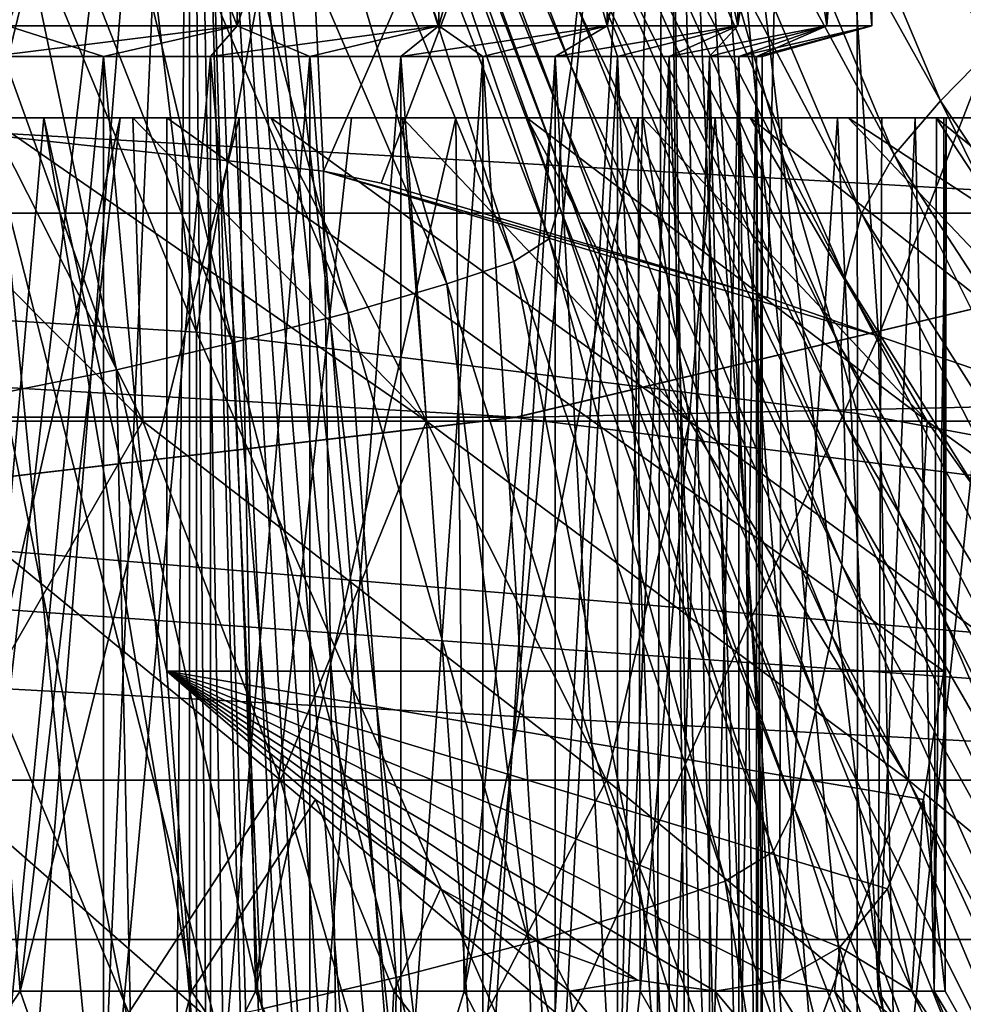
# Model space of a CAD drawing. Header units: metres. Extents: x -81 to 81, y -160 to 24.
# Tile 187 of 256: x 1.79 to 3.84, y -17.52 to -15.39. Entities that reach past the tile are written whole.
import ezdxf

# ---------------------------------------------------------------- set-up
doc = ezdxf.new("R2010")
doc.units = ezdxf.units.M
doc.layers.add('solid_501850_SW0001', color=7, linetype='CONTINUOUS')

msp = doc.modelspace()

# ---------------------------------------------------------------- linework, layer by layer
at = {"layer": 'solid_501850_SW0001'}
for points in [[(0.904449, -12.995333, 123.694336), (0.725851, -15.975386, 127.127419), (2.172941, -16.064348, 127.056)], [(1.808343, -13.050133, 123.65152), (0.904449, -12.995333, 123.694336), (2.172941, -16.064348, 127.056)], [(2.325571, -13.177207, 117.806557), (1.225889, -15.635659, 121.037918), (1.165646, -13.059485, 117.889664)], [(2.708742, -13.141209, 123.580353), (1.808343, -13.050133, 123.65152), (2.172941, -16.064348, 127.056)], [(2.708742, -13.141209, 123.580353), (2.172941, -16.064348, 127.056), (3.60619, -16.241261, 126.914009)], [(3.602713, -13.268245, 123.481094), (2.708742, -13.141209, 123.580353), (3.60619, -16.241261, 126.914009)], [(2.325571, -13.177207, 117.806557), (1.722282, -15.636509, 120.957367), (1.225889, -15.635659, 121.037918)], [(2.325571, -13.177207, 117.806557), (2.448519, -15.715469, 120.882202), (1.722282, -15.636509, 120.957367)], [(3.471104, -13.371787, 117.669197), (2.448519, -15.715469, 120.882202), (2.325571, -13.177207, 117.806557)], [(3.602713, -13.268245, 123.481094), (3.60619, -16.241261, 126.914009), (5.016371, -16.505062, 126.702324)], [(4.487343, -13.430825, 123.354065), (3.602713, -13.268245, 123.481094), (5.016371, -16.505062, 126.702324)], [(3.471104, -13.371787, 117.669197), (2.573789, -15.741676, 120.878159), (2.448519, -15.715469, 120.882202)], [(3.471104, -13.371787, 117.669197), (3.411393, -15.989174, 120.890114), (2.573789, -15.741676, 120.878159)], [(3.471104, -13.371787, 117.669197), (3.65214, -16.073242, 120.893456), (3.411393, -15.989174, 120.890114)], [(4.593576, -13.641895, 117.478523), (3.65214, -16.073242, 120.893456), (3.471104, -13.371787, 117.669197)], [(1.089526, -13.5, 31.925461), (2.158026, -13.5, 31.703436), (1.182353, -21.858454, 31.912146)], [(1.089526, -13.5, 16.074539), (2.086992, -21.941055, 16.277018), (2.157082, -21.931158, 16.296299)], [(2.158026, -13.5, 16.296564), (1.089526, -13.5, 16.074539), (2.157082, -21.931158, 16.296299)], [(1.089526, -13.5, 16.074539), (2.020542, -21.950687, 16.259367), (2.086992, -21.941055, 16.277018)], [(1.089526, -13.5, 16.074539), (1.95754, -21.96006, 16.243195), (2.020542, -21.950687, 16.259367)], [(1.089526, -13.5, 16.074539), (1.897929, -21.969172, 16.228394), (1.95754, -21.96006, 16.243195)], [(1.089526, -13.5, 16.074539), (1.841529, -21.978016, 16.214836), (1.897929, -21.969172, 16.228394)], [(1.089526, -13.5, 16.074539), (1.788292, -21.986591, 16.202435), (1.841529, -21.978016, 16.214836)], [(2.158026, -13.5, 31.703436), (1.488261, -21.825657, 31.860348), (1.182353, -21.858454, 31.912146)], [(2.158026, -13.5, 31.703436), (1.796214, -21.79487, 31.795744), (1.488261, -21.825657, 31.860348)], [(2.158026, -13.5, 31.703436), (2.103223, -21.766047, 31.718578), (1.796214, -21.79487, 31.795744)], [(2.158026, -13.5, 31.703436), (2.406727, -21.739166, 31.629395), (2.103223, -21.766047, 31.718578)], [(2.158026, -13.5, 16.296564), (2.157082, -21.931158, 16.296299), (2.230644, -21.921043, 16.317278)], [(2.158026, -13.5, 31.703436), (3.187532, -13.5, 31.337549), (2.406727, -21.739166, 31.629395)], [(2.158026, -13.5, 16.296564), (3.043595, -21.822765, 16.601585), (3.157175, -21.810524, 16.649338)], [(3.187532, -13.5, 16.662451), (2.158026, -13.5, 16.296564), (3.157175, -21.810524, 16.649338)], [(2.158026, -13.5, 16.296564), (2.935789, -21.834663, 16.558149), (3.043595, -21.822765, 16.601585)], [(2.158026, -13.5, 16.296564), (2.833423, -21.846235, 16.518576), (2.935789, -21.834663, 16.558149)], [(2.158026, -13.5, 16.296564), (2.735905, -21.857517, 16.482367), (2.833423, -21.846235, 16.518576)], [(2.158026, -13.5, 16.296564), (2.643074, -21.868523, 16.449228), (2.735905, -21.857517, 16.482367)], [(2.158026, -13.5, 16.296564), (2.554208, -21.879305, 16.418705), (2.643074, -21.868523, 16.449228)], [(2.158026, -13.5, 16.296564), (2.469033, -21.889898, 16.390541), (2.554208, -21.879305, 16.418705)], [(2.158026, -13.5, 16.296564), (2.387017, -21.900351, 16.364416), (2.469033, -21.889898, 16.390541)], [(2.158026, -13.5, 16.296564), (2.307632, -21.910723, 16.34005), (2.387017, -21.900351, 16.364416)], [(2.158026, -13.5, 16.296564), (2.230644, -21.921043, 16.317278), (2.307632, -21.910723, 16.34005)], [(3.187532, -13.5, 31.337549), (2.706667, -21.713877, 31.52821), (2.406727, -21.739166, 31.629395)], [(3.187532, -13.5, 31.337549), (3.002569, -21.690102, 31.415159), (2.706667, -21.713877, 31.52821)], [(3.187532, -13.5, 31.337549), (3.294059, -21.667637, 31.290348), (3.002569, -21.690102, 31.415159)], [(3.187532, -13.5, 16.662451), (3.157175, -21.810524, 16.649338), (3.276718, -21.797932, 16.701841)], [(3.187532, -13.5, 31.337549), (4.156569, -13.5, 30.835419), (3.294059, -21.667637, 31.290348)], [(3.187532, -13.5, 16.662451), (3.985199, -21.728559, 17.063272), (4.153744, -21.71316, 17.162865)], [(4.156569, -13.5, 17.164581), (3.187532, -13.5, 16.662451), (4.153744, -21.71316, 17.162865)], [(3.187532, -13.5, 16.662451), (3.826616, -21.743418, 16.974546), (3.985199, -21.728559, 17.063272)], [(3.187532, -13.5, 16.662451), (3.677026, -21.757748, 16.895109), (3.826616, -21.743418, 16.974546)], [(3.187532, -13.5, 16.662451), (3.535973, -21.771587, 16.823866), (3.677026, -21.757748, 16.895109)], [(3.187532, -13.5, 16.662451), (3.402926, -21.784958, 16.759829), (3.535973, -21.771587, 16.823866)], [(3.187532, -13.5, 16.662451), (3.276718, -21.797932, 16.701841), (3.402926, -21.784958, 16.759829)], [(4.156569, -13.5, 30.835419), (3.580528, -21.646418, 31.154007), (3.294059, -21.667637, 31.290348)], [(4.156569, -13.5, 30.835419), (3.861428, -21.626375, 31.006382), (3.580528, -21.646418, 31.154007)], [(4.593576, -13.641895, 117.478523), (4.238448, -16.274258, 120.867439), (3.65214, -16.073242, 120.893456)], [(1.763453, -15.4, 20.838924), (1.763453, -14.103824, 20.838924), (2.261173, -14.103824, 21.164106)], [(2.261173, -15.4, 21.164106), (1.763453, -15.4, 20.838924), (2.261173, -14.103824, 21.164106)], [(2.261173, -15.4, 26.845907), (2.261173, -14.103824, 26.845907), (1.763453, -14.103824, 27.171089)], [(1.763453, -15.4, 27.171089), (2.261173, -15.4, 26.845907), (1.763453, -14.103824, 27.171089)], [(2.261173, -15.4, 21.164106), (2.261173, -14.103824, 21.164106), (2.698584, -14.103824, 21.566769)], [(2.698584, -15.4, 21.566769), (2.261173, -15.4, 21.164106), (2.698584, -14.103824, 21.566769)], [(2.698584, -15.4, 26.443243), (2.698584, -14.103824, 26.443243), (2.261173, -14.103824, 26.845907)], [(2.261173, -15.4, 26.845907), (2.698584, -15.4, 26.443243), (2.261173, -14.103824, 26.845907)], [(2.698584, -15.4, 21.566769), (2.698584, -14.103824, 21.566769), (3.063769, -14.103824, 22.035948)], [(3.063769, -15.4, 22.035948), (2.698584, -15.4, 21.566769), (3.063769, -14.103824, 22.035948)], [(3.063769, -15.4, 25.974066), (3.063769, -14.103824, 25.974066), (2.698584, -14.103824, 26.443243)], [(2.698584, -15.4, 26.443243), (3.063769, -15.4, 25.974066), (2.698584, -14.103824, 26.443243)], [(3.063769, -15.4, 22.035948), (3.063769, -14.103824, 22.035948), (3.346764, -14.103824, 22.558857)], [(3.346764, -15.4, 22.558857), (3.063769, -15.4, 22.035948), (3.346764, -14.103824, 22.558857)], [(3.346764, -15.4, 25.451157), (3.346764, -14.103824, 25.451157), (3.063769, -14.103824, 25.974066)], [(3.063769, -15.4, 25.974066), (3.346764, -15.4, 25.451157), (3.063769, -14.103824, 25.974066)], [(3.346764, -15.4, 22.558857), (3.346764, -14.103824, 22.558857), (3.539839, -14.103824, 23.12125)], [(3.539839, -15.4, 23.12125), (3.346764, -15.4, 22.558857), (3.539839, -14.103824, 23.12125)], [(3.539839, -15.4, 24.888763), (3.539839, -14.103824, 24.888763), (3.346764, -14.103824, 25.451157)], [(3.346764, -15.4, 25.451157), (3.539839, -15.4, 24.888763), (3.346764, -14.103824, 25.451157)], [(3.539839, -15.4, 23.12125), (3.539839, -14.103824, 23.12125), (3.637705, -14.103824, 23.707726)], [(3.637705, -15.4, 23.707726), (3.539839, -15.4, 23.12125), (3.637705, -14.103824, 23.707726)], [(3.637705, -15.4, 24.302288), (3.637705, -14.103824, 24.302288), (3.539839, -14.103824, 24.888763)], [(3.539839, -15.4, 24.888763), (3.637705, -15.4, 24.302288), (3.539839, -14.103824, 24.888763)], [(3.637705, -15.4, 23.707726), (3.637705, -14.103824, 23.707726), (3.637705, -14.103824, 24.302288)], [(3.637705, -15.4, 24.302288), (3.637705, -15.4, 23.707726), (3.637705, -14.103824, 24.302288)], [(2.985505, -15.487718, 82.717819), (2.458049, -14.118003, 82.022827), (2.444782, -14.214765, 82.059624)], [(2.985505, -15.487718, 82.717819), (2.999007, -15.359881, 82.653725), (2.458049, -14.118003, 82.022827)], [(2.968271, -15.606552, 82.777863), (2.444782, -14.214765, 82.059624), (2.440961, -14.295092, 82.090874)], [(2.968271, -15.606552, 82.777863), (2.985505, -15.487718, 82.717819), (2.444782, -14.214765, 82.059624)], [(2.959253, -15.705575, 82.829971), (2.440961, -14.295092, 82.090874), (2.449764, -14.36241, 82.118896)], [(2.959253, -15.705575, 82.829971), (2.968271, -15.606552, 82.777863), (2.440961, -14.295092, 82.090874)], [(3.89753, -15.449759, 82.850754), (3.40644, -14.315774, 82.213341), (3.302044, -14.410874, 82.241379)], [(3.89753, -15.449759, 82.850754), (4.00633, -15.336082, 82.808685), (3.40644, -14.315774, 82.213341)], [(2.959479, -15.790923, 82.87674), (2.449764, -14.36241, 82.118896), (2.444668, -14.419051, 82.142189)], [(2.959479, -15.790923, 82.87674), (2.959253, -15.705575, 82.829971), (2.449764, -14.36241, 82.118896)], [(3.786839, -15.56313, 82.893349), (3.302044, -14.410874, 82.241379), (3.197296, -14.505549, 82.269875)], [(3.786839, -15.56313, 82.893349), (3.89753, -15.449759, 82.850754), (3.302044, -14.410874, 82.241379)], [(2.937822, -15.862564, 82.912827), (2.444668, -14.419051, 82.142189), (2.39414, -14.457147, 82.152061)], [(2.937822, -15.862564, 82.912827), (2.959479, -15.790923, 82.87674), (2.444668, -14.419051, 82.142189)], [(2.860962, -15.911462, 82.927238), (2.39414, -14.457147, 82.152061), (2.283683, -14.494936, 82.152573)], [(2.860962, -15.911462, 82.927238), (2.937822, -15.862564, 82.912827), (2.39414, -14.457147, 82.152061)], [(2.7161, -15.960044, 82.928055), (2.283683, -14.494936, 82.152573), (2.108697, -14.546289, 82.151649)], [(2.7161, -15.960044, 82.928055), (2.860962, -15.911462, 82.927238), (2.283683, -14.494936, 82.152573)], [(3.685995, -15.679708, 82.940948), (3.197296, -14.505549, 82.269875), (3.10443, -14.603895, 82.302399)], [(3.685995, -15.679708, 82.940948), (3.786839, -15.56313, 82.893349), (3.197296, -14.505549, 82.269875)], [(2.501815, -16.022606, 82.927025), (2.108697, -14.546289, 82.151649), (1.897586, -14.601542, 82.152359)], [(2.501815, -16.022606, 82.927025), (2.7161, -15.960044, 82.928055), (2.108697, -14.546289, 82.151649)], [(2.250876, -16.087702, 82.928009), (1.897586, -14.601542, 82.152359), (1.684722, -14.651423, 82.153191)], [(2.250876, -16.087702, 82.928009), (2.501815, -16.022606, 82.927025), (1.897586, -14.601542, 82.152359)], [(3.615138, -15.807182, 83.001381), (3.10443, -14.603895, 82.302399), (3.040017, -14.71275, 82.343979)], [(3.615138, -15.807182, 83.001381), (3.685995, -15.679708, 82.940948), (3.10443, -14.603895, 82.302399)], [(1.999521, -16.146139, 82.928947), (1.684722, -14.651423, 82.153191), (1.476372, -14.694199, 82.152809)], [(1.999521, -16.146139, 82.928947), (2.250876, -16.087702, 82.928009), (1.684722, -14.651423, 82.153191)], [(1.752792, -16.196495, 82.928421), (1.999521, -16.146139, 82.928947), (1.476372, -14.694199, 82.152809)], [(3.578929, -15.947553, 83.076942), (3.040017, -14.71275, 82.343979), (3.005983, -14.832823, 82.395416)], [(3.578929, -15.947553, 83.076942), (3.615138, -15.807182, 83.001381), (3.040017, -14.71275, 82.343979)], [(3.570423, -16.09857, 83.166054), (3.005983, -14.832823, 82.395416), (2.996674, -14.96209, 82.45562)], [(3.570423, -16.09857, 83.166054), (3.578929, -15.947553, 83.076942), (3.005983, -14.832823, 82.395416)], [(3.577403, -16.256771, 83.264877), (2.996674, -14.96209, 82.45562), (3.001225, -15.096822, 82.521774)], [(3.577403, -16.256771, 83.264877), (3.570423, -16.09857, 83.166054), (2.996674, -14.96209, 82.45562)], [(3.581599, -16.414948, 83.365807), (3.001225, -15.096822, 82.521774), (3.004455, -15.230271, 82.588654)], [(3.581599, -16.414948, 83.365807), (3.577403, -16.256771, 83.264877), (3.001225, -15.096822, 82.521774)], [(-6.535009, -15.150689), (6.535009, -15.150689), (4.732429, -15.806774)], [(-6.535009, -15.150689), (4.732429, -15.806774), (-4.732429, -15.806774)], [(3.57251, -16.569298, 83.464073), (3.004455, -15.230271, 82.588654), (2.999007, -15.359881, 82.653725)], [(3.57251, -16.569298, 83.464073), (3.581599, -16.414948, 83.365807), (3.004455, -15.230271, 82.588654)], [(3.550803, -16.72229, 83.560295), (2.999007, -15.359881, 82.653725), (2.985505, -15.487718, 82.717819)], [(3.550803, -16.72229, 83.560295), (3.57251, -16.569298, 83.464073), (2.999007, -15.359881, 82.653725)], [(1.72503, -15.466988, 21.103838), (1.763453, -15.4, 20.838924), (2.261173, -15.4, 21.164106)], [(1.971482, -15.466988, 21.260847), (1.72503, -15.466988, 21.103838), (2.261173, -15.4, 21.164106)], [(1.72503, -15.466988, 26.906174), (1.971482, -15.466988, 26.749165), (1.763453, -15.4, 27.171089)], [(1.971482, -15.466988, 26.749165), (2.261173, -15.4, 26.845907), (1.763453, -15.4, 27.171089)], [(2.203346, -15.466988, 21.438765), (1.971482, -15.466988, 21.260847), (2.261173, -15.4, 21.164106)], [(1.971482, -15.466988, 26.749165), (2.203346, -15.466988, 26.571249), (2.261173, -15.4, 26.845907)], [(2.203346, -15.466988, 21.438765), (2.261173, -15.4, 21.164106), (2.698584, -15.4, 21.566769)], [(2.418808, -15.466988, 21.636198), (2.203346, -15.466988, 21.438765), (2.698584, -15.4, 21.566769)], [(2.203346, -15.466988, 26.571249), (2.418808, -15.466988, 26.373814), (2.261173, -15.4, 26.845907)], [(2.418808, -15.466988, 26.373814), (2.698584, -15.4, 26.443243), (2.261173, -15.4, 26.845907)], [(2.616242, -15.466988, 21.85166), (2.418808, -15.466988, 21.636198), (2.698584, -15.4, 21.566769)], [(2.418808, -15.466988, 26.373814), (2.616242, -15.466988, 26.158354), (2.698584, -15.4, 26.443243)], [(2.616242, -15.466988, 21.85166), (2.698584, -15.4, 21.566769), (3.063769, -15.4, 22.035948)], [(2.794159, -15.466988, 22.083525), (2.616242, -15.466988, 21.85166), (3.063769, -15.4, 22.035948)], [(2.616242, -15.466988, 26.158354), (2.794159, -15.466988, 25.926489), (2.698584, -15.4, 26.443243)], [(2.794159, -15.466988, 25.926489), (3.063769, -15.4, 25.974066), (2.698584, -15.4, 26.443243)], [(2.951168, -15.466988, 22.329977), (2.794159, -15.466988, 22.083525), (3.063769, -15.4, 22.035948)], [(2.794159, -15.466988, 25.926489), (2.951168, -15.466988, 25.680037), (3.063769, -15.4, 25.974066)], [(2.951168, -15.466988, 22.329977), (3.063769, -15.4, 22.035948), (3.346764, -15.4, 22.558857)], [(3.08616, -15.466988, 22.589298), (2.951168, -15.466988, 22.329977), (3.346764, -15.4, 22.558857)], [(2.951168, -15.466988, 25.680037), (3.08616, -15.466988, 25.420715), (3.063769, -15.4, 25.974066)], [(3.08616, -15.466988, 25.420715), (3.346764, -15.4, 25.451157), (3.063769, -15.4, 25.974066)], [(3.197948, -15.466988, 22.859177), (3.08616, -15.466988, 22.589298), (3.346764, -15.4, 22.558857)], [(3.08616, -15.466988, 25.420715), (3.197948, -15.466988, 25.150837), (3.346764, -15.4, 25.451157)], [(3.197948, -15.466988, 22.859177), (3.346764, -15.4, 22.558857), (3.539839, -15.4, 23.12125)], [(3.285873, -15.466988, 23.138044), (3.197948, -15.466988, 22.859177), (3.539839, -15.4, 23.12125)], [(3.197948, -15.466988, 25.150837), (3.285873, -15.466988, 24.871969), (3.346764, -15.4, 25.451157)], [(3.349091, -15.466988, 23.423199), (3.285873, -15.466988, 23.138044), (3.539839, -15.4, 23.12125)], [(3.285873, -15.466988, 24.871969), (3.539839, -15.4, 24.888763), (3.346764, -15.4, 25.451157)], [(3.285873, -15.466988, 24.871969), (3.349091, -15.466988, 24.586813), (3.539839, -15.4, 24.888763)], [(3.349091, -15.466988, 23.423199), (3.539839, -15.4, 23.12125), (3.637705, -15.4, 23.707726)], [(3.387255, -15.466988, 23.713072), (3.349091, -15.466988, 23.423199), (3.637705, -15.4, 23.707726)], [(3.349091, -15.466988, 24.586813), (3.387255, -15.466988, 24.296942), (3.539839, -15.4, 24.888763)], [(3.4, -15.466988, 24.005007), (3.387255, -15.466988, 23.713072), (3.637705, -15.4, 23.707726)], [(3.387255, -15.466988, 24.296942), (3.637705, -15.4, 24.302288), (3.539839, -15.4, 24.888763)], [(3.387255, -15.466988, 24.296942), (3.4, -15.466988, 24.005007), (3.637705, -15.4, 24.302288)], [(3.4, -15.466988, 24.005007), (3.637705, -15.4, 23.707726), (3.637705, -15.4, 24.302288)], [(4.427311, -16.52002, 83.628487), (3.89753, -15.449759, 82.850754), (3.786839, -15.56313, 82.893349)], [(1.725001, -18, 21.103823), (1.72503, -15.466988, 21.103838), (1.971482, -15.466988, 21.260847)], [(1.971481, -18, 21.260847), (1.725001, -18, 21.103823), (1.971482, -15.466988, 21.260847)], [(1.725001, -18, 26.906191), (1.971482, -18, 26.749166), (1.72503, -15.466988, 26.906174)], [(1.971482, -18, 26.749166), (1.971482, -15.466988, 26.749165), (1.72503, -15.466988, 26.906174)], [(1.971481, -18, 21.260847), (1.971482, -15.466988, 21.260847), (2.203346, -15.466988, 21.438765)], [(2.203339, -18, 21.438759), (1.971481, -18, 21.260847), (2.203346, -15.466988, 21.438765)], [(2.203339, -18, 26.571255), (2.203346, -15.466988, 26.571249), (1.971482, -15.466988, 26.749165)], [(1.971482, -18, 26.749166), (2.203339, -18, 26.571255), (1.971482, -15.466988, 26.749165)], [(2.203339, -18, 21.438759), (2.203346, -15.466988, 21.438765), (2.418808, -15.466988, 21.636198)], [(2.418808, -18, 21.6362), (2.203339, -18, 21.438759), (2.418808, -15.466988, 21.636198)], [(2.203339, -18, 26.571255), (2.418808, -18, 26.373814), (2.203346, -15.466988, 26.571249)], [(2.418808, -18, 26.373814), (2.418808, -15.466988, 26.373814), (2.203346, -15.466988, 26.571249)], [(2.418808, -18, 21.6362), (2.418808, -15.466988, 21.636198), (2.616242, -15.466988, 21.85166)], [(2.616249, -18, 21.851669), (2.418808, -18, 21.6362), (2.616242, -15.466988, 21.85166)], [(2.616249, -18, 26.158344), (2.616242, -15.466988, 26.158354), (2.418808, -15.466988, 26.373814)], [(2.418808, -18, 26.373814), (2.616249, -18, 26.158344), (2.418808, -15.466988, 26.373814)], [(2.616249, -18, 21.851669), (2.616242, -15.466988, 21.85166), (2.794159, -15.466988, 22.083525)], [(2.79416, -18, 25.926487), (2.794159, -15.466988, 25.926489), (2.616242, -15.466988, 26.158354)], [(2.616249, -18, 26.158344), (2.79416, -18, 25.926487), (2.616242, -15.466988, 26.158354)], [(2.79416, -18, 22.083527), (2.616249, -18, 21.851669), (2.794159, -15.466988, 22.083525)], [(2.79416, -18, 22.083527), (2.794159, -15.466988, 22.083525), (2.951168, -15.466988, 22.329977)], [(2.951185, -18, 25.680006), (2.951168, -15.466988, 25.680037), (2.794159, -15.466988, 25.926489)], [(2.79416, -18, 25.926487), (2.951185, -18, 25.680006), (2.794159, -15.466988, 25.926489)], [(2.951185, -18, 22.330008), (2.79416, -18, 22.083527), (2.951168, -15.466988, 22.329977)], [(2.951185, -18, 22.330008), (2.951168, -15.466988, 22.329977), (3.08616, -15.466988, 22.589298)], [(3.086131, -18, 25.420778), (3.08616, -15.466988, 25.420715), (2.951168, -15.466988, 25.680037)], [(2.951185, -18, 25.680006), (3.086131, -18, 25.420778), (2.951168, -15.466988, 25.680037)], [(3.086131, -18, 22.589235), (2.951185, -18, 22.330008), (3.08616, -15.466988, 22.589298)], [(3.086131, -18, 22.589235), (3.08616, -15.466988, 22.589298), (3.197948, -15.466988, 22.859177)], [(3.19797, -18, 22.85924), (3.086131, -18, 22.589235), (3.197948, -15.466988, 22.859177)], [(3.086131, -18, 25.420778), (3.19797, -18, 25.150774), (3.08616, -15.466988, 25.420715)], [(3.19797, -18, 25.150774), (3.197948, -15.466988, 25.150837), (3.08616, -15.466988, 25.420715)], [(3.19797, -18, 22.85924), (3.197948, -15.466988, 22.859177), (3.285873, -15.466988, 23.138044)], [(3.285851, -18, 24.872049), (3.285873, -15.466988, 24.871969), (3.197948, -15.466988, 25.150837)], [(3.19797, -18, 25.150774), (3.285851, -18, 24.872049), (3.197948, -15.466988, 25.150837)], [(3.285851, -18, 23.137962), (3.19797, -18, 22.85924), (3.285873, -15.466988, 23.138044)], [(3.285851, -18, 23.137962), (3.285873, -15.466988, 23.138044), (3.349091, -15.466988, 23.423199)], [(3.349106, -18, 23.423285), (3.285851, -18, 23.137962), (3.349091, -15.466988, 23.423199)], [(3.285851, -18, 24.872049), (3.349106, -18, 24.586727), (3.285873, -15.466988, 24.871969)], [(3.349106, -18, 24.586727), (3.349091, -15.466988, 24.586813), (3.285873, -15.466988, 24.871969)], [(3.349106, -18, 23.423285), (3.349091, -15.466988, 23.423199), (3.387255, -15.466988, 23.713072)], [(3.387252, -18, 24.296978), (3.387255, -15.466988, 24.296942), (3.349091, -15.466988, 24.586813)], [(3.349106, -18, 24.586727), (3.387252, -18, 24.296978), (3.349091, -15.466988, 24.586813)], [(3.387252, -18, 23.713036), (3.349106, -18, 23.423285), (3.387255, -15.466988, 23.713072)], [(3.387252, -18, 23.713036), (3.387255, -15.466988, 23.713072), (3.4, -15.466988, 24.005007)], [(3.4, -18, 24.005007), (3.387252, -18, 23.713036), (3.4, -15.466988, 24.005007)], [(3.387252, -18, 24.296978), (3.4, -18, 24.005007), (3.387255, -15.466988, 24.296942)], [(3.4, -18, 24.005007), (3.4, -15.466988, 24.005007), (3.387255, -15.466988, 24.296942)], [(3.520067, -16.867035, 83.651237), (2.985505, -15.487718, 82.717819), (2.968271, -15.606552, 82.777863)], [(3.520067, -16.867035, 83.651237), (3.550803, -16.72229, 83.560295), (2.985505, -15.487718, 82.717819)], [(4.32064, -16.653946, 83.694336), (3.786839, -15.56313, 82.893349), (3.685995, -15.679708, 82.940948)], [(4.32064, -16.653946, 83.694336), (4.427311, -16.52002, 83.628487), (3.786839, -15.56313, 82.893349)], [(2.056477, -16.257725, 28.849072), (1.72289, -15.6, 28.043749), (1.400822, -15.6, 28.162563)], [(1.407034, -16.257725, 29.069527), (2.056477, -16.257725, 28.849072), (1.400822, -15.6, 28.162563)], [(2.056477, -16.257725, 19.160942), (1.400822, -15.6, 19.84745), (1.72289, -15.6, 19.966265)], [(2.056477, -16.257725, 19.160942), (1.407034, -16.257725, 18.940487), (1.400822, -15.6, 19.84745)], [(1.562225, -15.6, 20.573437), (1.841594, -15.6, 20.710665), (1.72289, -15.6, 19.966265)], [(1.562225, -15.6, 20.573437), (1.677051, -17.493782, 20.626368), (1.841594, -15.6, 20.710665)], [(1.841594, -15.6, 20.710665), (1.677051, -17.493782, 20.626368), (2.162462, -17.493782, 20.90662)], [(2.671589, -16.257725, 28.545731), (2.034564, -15.6, 27.900066), (1.72289, -15.6, 28.043749)], [(1.73523, -15.6, 27.355007), (1.72289, -15.6, 28.043749), (2.034564, -15.6, 27.900066)], [(2.056477, -16.257725, 28.849072), (2.671589, -16.257725, 28.545731), (1.72289, -15.6, 28.043749)], [(2.056477, -16.257725, 19.160942), (1.72289, -15.6, 19.966265), (2.034564, -15.6, 20.109947)], [(1.841594, -15.6, 20.710665), (2.034564, -15.6, 20.109947), (1.72289, -15.6, 19.966265)], [(1.73523, -15.6, 27.355007), (2.034564, -15.6, 27.900066), (2.007201, -15.6, 27.203735)], [(1.73523, -16.799999, 27.355007), (2.007201, -15.6, 27.203735), (1.790808, -17.493782, 27.326466)], [(1.73523, -16.799999, 27.355007), (1.73523, -15.6, 27.355007), (2.007201, -15.6, 27.203735)], [(2.26567, -15.6, 27.030449), (2.301239, -17.493782, 27.004078), (1.790808, -17.493782, 27.326466)], [(2.007201, -15.6, 27.203735), (2.26567, -15.6, 27.030449), (1.790808, -17.493782, 27.326466)], [(1.841594, -15.6, 20.710665), (2.10857, -15.6, 20.870554), (2.034564, -15.6, 20.109947)], [(2.10857, -16.799999, 20.870554), (1.841594, -15.6, 20.710665), (2.162462, -17.493782, 20.90662)], [(2.10857, -16.799999, 20.870554), (2.10857, -15.6, 20.870554), (1.841594, -15.6, 20.710665)], [(2.007201, -15.6, 27.203735), (2.034564, -15.6, 27.900066), (2.26567, -15.6, 27.030449)], [(2.671589, -16.257725, 28.545731), (2.334092, -15.6, 27.732328), (2.034564, -15.6, 27.900066)], [(2.26567, -15.6, 27.030449), (2.034564, -15.6, 27.900066), (2.334092, -15.6, 27.732328)], [(2.671589, -16.257725, 19.464281), (2.034564, -15.6, 20.109947), (2.334092, -15.6, 20.277685)], [(2.10857, -15.6, 20.870554), (2.334092, -15.6, 20.277685), (2.034564, -15.6, 20.109947)], [(2.671589, -16.257725, 19.464281), (2.056477, -16.257725, 19.160942), (2.034564, -15.6, 20.109947)], [(2.10857, -15.6, 20.870554), (3.7938, -15.6, 23.789459), (2.334092, -15.6, 20.277685)], [(2.10857, -15.6, 20.870554), (3.7938, -16.799999, 23.789459), (3.7938, -15.6, 23.789459)], [(2.10857, -16.799999, 20.870554), (3.7938, -16.799999, 23.789459), (2.10857, -15.6, 20.870554)], [(2.26567, -15.6, 27.030449), (2.334092, -15.6, 27.732328), (2.508936, -15.6, 26.836283)], [(2.26567, -15.6, 27.030449), (2.508936, -15.6, 26.836283), (2.301239, -17.493782, 27.004078)], [(2.735211, -15.6, 26.622662), (2.753325, -17.493782, 26.603954), (2.301239, -17.493782, 27.004078)], [(2.508936, -15.6, 26.836283), (2.735211, -15.6, 26.622662), (2.301239, -17.493782, 27.004078)], [(3.241844, -16.257725, 28.1647), (2.619447, -15.6, 27.54166), (2.334092, -15.6, 27.732328)], [(2.508936, -15.6, 26.836283), (2.334092, -15.6, 27.732328), (2.619447, -15.6, 27.54166)], [(2.671589, -16.257725, 28.545731), (3.241844, -16.257725, 28.1647), (2.334092, -15.6, 27.732328)], [(2.671589, -16.257725, 19.464281), (2.334092, -15.6, 20.277685), (2.619447, -15.6, 20.468353)], [(3.7938, -15.6, 23.789459), (2.619447, -15.6, 20.468353), (2.334092, -15.6, 20.277685)], [(2.508936, -15.6, 26.836283), (2.619447, -15.6, 27.54166), (2.735211, -15.6, 26.622662)], [(3.241844, -16.257725, 28.1647), (2.889053, -15.6, 27.329126), (2.619447, -15.6, 27.54166)], [(2.735211, -15.6, 26.622662), (2.619447, -15.6, 27.54166), (2.889053, -15.6, 27.329126)], [(3.241844, -16.257725, 19.845314), (2.619447, -15.6, 20.468353), (2.889053, -15.6, 20.680887)], [(3.7938, -15.6, 23.789459), (2.889053, -15.6, 20.680887), (2.619447, -15.6, 20.468353)], [(3.241844, -16.257725, 19.845314), (2.671589, -16.257725, 19.464281), (2.619447, -15.6, 20.468353)], [(2.735211, -15.6, 26.622662), (2.889053, -15.6, 27.329126), (2.94305, -15.6, 26.390957)], [(2.735211, -15.6, 26.622662), (2.94305, -15.6, 26.390957), (2.753325, -17.493782, 26.603954)], [(3.130919, -15.6, 26.142855), (3.135349, -17.493782, 26.136467), (2.753325, -17.493782, 26.603954)], [(2.94305, -15.6, 26.390957), (3.130919, -15.6, 26.142855), (2.753325, -17.493782, 26.603954)], [(3.757486, -16.257725, 27.712494), (3.141067, -15.6, 27.096167), (2.889053, -15.6, 27.329126)], [(2.94305, -15.6, 26.390957), (2.889053, -15.6, 27.329126), (3.141067, -15.6, 27.096167)], [(3.241844, -16.257725, 28.1647), (3.757486, -16.257725, 27.712494), (2.889053, -15.6, 27.329126)], [(3.241844, -16.257725, 19.845314), (2.889053, -15.6, 20.680887), (3.141067, -15.6, 20.913847)], [(3.7938, -15.6, 23.789459), (3.141067, -15.6, 20.913847), (2.889053, -15.6, 20.680887)], [(2.94305, -15.6, 26.390957), (3.141067, -15.6, 27.096167), (3.130919, -15.6, 26.142855)], [(3.491629, -16.990057, 83.731529), (2.968271, -15.606552, 82.777863), (2.959253, -15.705575, 82.829971)], [(3.491629, -16.990057, 83.731529), (3.520067, -16.867035, 83.651237), (2.968271, -15.606552, 82.777863)], [(3.130919, -15.6, 26.142855), (3.141067, -15.6, 27.096167), (3.297595, -15.6, 25.880007)], [(3.130919, -15.6, 26.142855), (3.297595, -15.6, 25.880007), (3.135349, -17.493782, 26.136467)], [(3.297595, -15.6, 25.880007), (3.437403, -17.493782, 25.613733), (3.135349, -17.493782, 26.136467)], [(3.757486, -16.257725, 27.712494), (3.374108, -15.6, 26.844074), (3.141067, -15.6, 27.096167)], [(3.297595, -15.6, 25.880007), (3.141067, -15.6, 27.096167), (3.374108, -15.6, 26.844074)], [(3.757486, -16.257725, 20.29752), (3.141067, -15.6, 20.913847), (3.374108, -15.6, 21.165939)], [(3.7938, -15.6, 23.789459), (3.374108, -15.6, 21.165939), (3.141067, -15.6, 20.913847)], [(3.757486, -16.257725, 20.29752), (3.241844, -16.257725, 19.845314), (3.141067, -15.6, 20.913847)], [(3.297595, -15.6, 25.880007), (3.374108, -15.6, 26.844074), (3.441891, -15.6, 25.604237)], [(3.297595, -15.6, 25.880007), (3.441891, -15.6, 25.604237), (3.437403, -17.493782, 25.613733)], [(4.209692, -16.257725, 27.196852), (3.586578, -15.6, 26.574554), (3.374108, -15.6, 26.844074)], [(3.441891, -15.6, 25.604237), (3.374108, -15.6, 26.844074), (3.586578, -15.6, 26.574554)], [(3.757486, -16.257725, 27.712494), (4.209692, -16.257725, 27.196852), (3.374108, -15.6, 26.844074)], [(4.209692, -16.257725, 20.813162), (3.374108, -15.6, 21.165939), (3.586578, -15.6, 21.435459)], [(3.7938, -15.6, 23.789459), (3.586578, -15.6, 21.435459), (3.374108, -15.6, 21.165939)], [(4.209692, -16.257725, 20.813162), (3.757486, -16.257725, 20.29752), (3.374108, -15.6, 21.165939)], [(3.562819, -15.6, 25.317486), (3.651659, -17.493782, 25.049303), (3.437403, -17.493782, 25.613733)], [(3.441891, -15.6, 25.604237), (3.562819, -15.6, 25.317486), (3.437403, -17.493782, 25.613733)], [(3.441891, -15.6, 25.604237), (3.586578, -15.6, 26.574554), (3.562819, -15.6, 25.317486)], [(3.562819, -15.6, 25.317486), (3.586578, -15.6, 26.574554), (3.659561, -15.6, 25.021641)], [(3.562819, -15.6, 25.317486), (3.659561, -15.6, 25.021641), (3.651659, -17.493782, 25.049303)], [(4.590725, -16.257725, 26.626595), (3.777311, -15.6, 26.289114), (3.586578, -15.6, 26.574554)], [(3.659561, -15.6, 25.021641), (3.586578, -15.6, 26.574554), (3.777311, -15.6, 26.289114)], [(4.209692, -16.257725, 27.196852), (4.590725, -16.257725, 26.626595), (3.586578, -15.6, 26.574554)], [(4.209692, -16.257725, 20.813162), (3.586578, -15.6, 21.435459), (3.777311, -15.6, 21.7209)], [(3.7938, -15.6, 23.789459), (3.777311, -15.6, 21.7209), (3.586578, -15.6, 21.435459)], [(3.731426, -15.6, 24.71887), (3.772562, -17.493782, 24.457809), (3.651659, -17.493782, 25.049303)], [(3.659561, -15.6, 25.021641), (3.731426, -15.6, 24.71887), (3.651659, -17.493782, 25.049303)], [(3.659561, -15.6, 25.021641), (3.777311, -15.6, 26.289114), (3.731426, -15.6, 24.71887)], [(3.731426, -15.6, 24.71887), (3.777311, -15.6, 26.289114), (3.777944, -15.6, 24.411108)], [(3.731426, -15.6, 24.71887), (3.777944, -15.6, 24.411108), (3.772562, -17.493782, 24.457809)], [(3.798779, -15.6, 24.100714), (3.796982, -17.493782, 23.854589), (3.772562, -17.493782, 24.457809)], [(3.777944, -15.6, 24.411108), (3.798779, -15.6, 24.100714), (3.772562, -17.493782, 24.457809)], [(4.590725, -16.257725, 26.626595), (3.945006, -15.6, 25.989666), (3.777311, -15.6, 26.289114)], [(3.777944, -15.6, 24.411108), (3.777311, -15.6, 26.289114), (3.945006, -15.6, 25.989666)], [(3.777311, -15.6, 21.7209), (3.945006, -15.6, 25.989666), (3.945006, -15.6, 22.020346)], [(3.798779, -15.6, 24.100714), (3.945006, -15.6, 25.989666), (3.777311, -15.6, 21.7209)], [(4.590725, -16.257725, 21.383417), (3.777311, -15.6, 21.7209), (3.945006, -15.6, 22.020346)], [(4.590725, -16.257725, 21.383417), (4.209692, -16.257725, 20.813162), (3.777311, -15.6, 21.7209)], [(3.798779, -15.6, 24.100714), (3.777311, -15.6, 21.7209), (3.7938, -15.6, 23.789459)], [(3.777944, -15.6, 24.411108), (3.945006, -15.6, 25.989666), (3.798779, -15.6, 24.100714)], [(3.7938, -15.6, 23.789459), (3.7938, -16.799999, 23.789459), (3.796982, -17.493782, 23.854589)], [(3.798779, -15.6, 24.100714), (3.7938, -15.6, 23.789459), (3.796982, -17.493782, 23.854589)], [(2.490654, -18.64695, 124.269005), (1.249744, -18.568483, 124.419167), (1.225889, -15.635659, 121.037918)], [(1.722282, -15.636509, 120.957367), (2.490654, -18.64695, 124.269005), (1.225889, -15.635659, 121.037918)], [(1.722282, -15.636509, 120.957367), (2.448519, -15.715469, 120.882202), (2.490654, -18.64695, 124.269005)], [(4.245532, -16.799109, 83.777763), (3.685995, -15.679708, 82.940948), (3.615138, -15.807182, 83.001381)], [(4.245532, -16.799109, 83.777763), (4.32064, -16.653946, 83.694336), (3.685995, -15.679708, 82.940948)], [(3.65214, -16.073242, 120.893456), (2.490654, -18.64695, 124.269005), (2.448519, -15.715469, 120.882202)], [(3.411393, -15.989174, 120.890114), (3.65214, -16.073242, 120.893456), (2.448519, -15.715469, 120.882202)], [(2.573789, -15.741676, 120.878159), (3.411393, -15.989174, 120.890114), (2.448519, -15.715469, 120.882202)], [(3.469805, -17.097343, 83.803093), (2.959253, -15.705575, 82.829971), (2.959479, -15.790923, 82.87674)], [(3.469805, -17.097343, 83.803093), (3.491629, -16.990057, 83.731529), (2.959253, -15.705575, 82.829971)], [(3.424465, -17.190651, 83.858528), (2.959479, -15.790923, 82.87674), (2.937822, -15.862564, 82.912827)], [(3.424465, -17.190651, 83.858528), (3.469805, -17.097343, 83.803093), (2.959479, -15.790923, 82.87674)], [(-4.732429, -15.806774), (4.732429, -15.806774), (2.865234, -16.249321)], [(-4.732429, -15.806774), (2.865234, -16.249321), (-2.865234, -16.249321)], [(2.865022, -16.249355, 2), (4.732069, -15.806881, 2), (13.59501, -16.005497, 2)], [(2.865234, -16.249321), (4.732069, -15.806881, 2), (2.865022, -16.249355, 2)], [(2.865234, -16.249321), (4.732429, -15.806774), (4.732069, -15.806881, 2)], [(4.207318, -16.95792, 83.882317), (3.615138, -15.807182, 83.001381), (3.578929, -15.947553, 83.076942)], [(4.207318, -16.95792, 83.882317), (4.245532, -16.799109, 83.777763), (3.615138, -15.807182, 83.001381)], [(3.319256, -17.255632, 83.881966), (2.937822, -15.862564, 82.912827), (2.860962, -15.911462, 82.927238)], [(3.319256, -17.255632, 83.881966), (3.424465, -17.190651, 83.858528), (2.937822, -15.862564, 82.912827)], [(3.142787, -17.315813, 83.884476), (2.860962, -15.911462, 82.927238), (2.7161, -15.960044, 82.928055)], [(3.142787, -17.315813, 83.884476), (3.319256, -17.255632, 83.881966), (2.860962, -15.911462, 82.927238)], [(4.1975, -17.128147, 84.005867), (3.578929, -15.947553, 83.076942), (3.570423, -16.09857, 83.166054)], [(4.1975, -17.128147, 84.005867), (4.207318, -16.95792, 83.882317), (3.578929, -15.947553, 83.076942)], [(2.89435, -17.388998, 83.88324), (2.7161, -15.960044, 82.928055), (2.501815, -16.022606, 82.927025)], [(2.89435, -17.388998, 83.88324), (3.142787, -17.315813, 83.884476), (2.7161, -15.960044, 82.928055)], [(0.725851, -15.975386, 127.127419), (0.725527, -19.071011, 130.463409), (2.172142, -19.155787, 130.392715)], [(2.172941, -16.064348, 127.056), (0.725851, -15.975386, 127.127419), (2.172142, -19.155787, 130.392715)], [(11.784824, -17.381531, 2), (-11.784824, -17.381531, 2), (-13.59501, -16.005497, 2)], [(-0.959782, -16.472063, 2), (11.784824, -17.381531, 2), (-13.59501, -16.005497, 2)], [(2.865022, -16.249355, 2), (13.59501, -16.005497, 2), (11.784824, -17.381531, 2)], [(2.605977, -17.464071, 83.884224), (2.501815, -16.022606, 82.927025), (2.250876, -16.087702, 82.928009)], [(2.605977, -17.464071, 83.884224), (2.89435, -17.388998, 83.88324), (2.501815, -16.022606, 82.927025)], [(2.172941, -16.064348, 127.056), (2.172142, -19.155787, 130.392715), (3.605435, -19.324427, 130.252228)], [(3.60619, -16.241261, 126.914009), (2.172941, -16.064348, 127.056), (3.605435, -19.324427, 130.252228)], [(3.65214, -16.073242, 120.893456), (3.715336, -18.977043, 124.244064), (2.490654, -18.64695, 124.269005)], [(4.238448, -16.274258, 120.867439), (3.715336, -18.977043, 124.244064), (3.65214, -16.073242, 120.893456)], [(2.315723, -17.531841, 83.885429), (2.250876, -16.087702, 82.928009), (1.999521, -16.146139, 82.928947)], [(2.315723, -17.531841, 83.885429), (2.605977, -17.464071, 83.884224), (2.250876, -16.087702, 82.928009)], [(4.202064, -17.306589, 84.143089), (3.570423, -16.09857, 83.166054), (3.577403, -16.256771, 83.264877)], [(4.202064, -17.306589, 84.143089), (4.1975, -17.128147, 84.005867), (3.570423, -16.09857, 83.166054)], [(2.03024, -17.590513, 83.884865), (1.999521, -16.146139, 82.928947), (1.752792, -16.196495, 82.928421)], [(2.03024, -17.590513, 83.884865), (2.315723, -17.531841, 83.885429), (1.999521, -16.146139, 82.928947)], [(1.744081, -17.641329, 83.884277), (2.03024, -17.590513, 83.884865), (1.752792, -16.196495, 82.928421)], [(-2.865234, -16.249321), (2.865234, -16.249321), (0.959095, -16.472101)], [(0.959095, -16.472101), (2.865234, -16.249321), (0.959782, -16.472063, 2)], [(2.865234, -16.249321), (2.865022, -16.249355, 2), (0.959782, -16.472063, 2)], [(0.959782, -16.472063, 2), (2.865022, -16.249355, 2), (11.784824, -17.381531, 2)], [(3.60619, -16.241261, 126.914009), (3.605435, -19.324427, 130.252228), (5.016525, -19.575981, 130.042877)], [(5.016371, -16.505062, 126.702324), (3.60619, -16.241261, 126.914009), (5.016525, -19.575981, 130.042877)], [(1.609237, -17.036327, 18.185856), (1.407034, -16.257725, 18.940487), (2.056477, -16.257725, 19.160942)], [(2.355449, -17.036327, 29.570852), (2.056477, -16.257725, 28.849072), (1.407034, -16.257725, 29.069527)], [(1.609237, -17.036327, 29.824158), (2.355449, -17.036327, 29.570852), (1.407034, -16.257725, 29.069527)], [(2.355449, -17.036327, 18.439159), (1.609237, -17.036327, 18.185856), (2.056477, -16.257725, 19.160942)], [(2.355449, -17.036327, 18.439159), (2.056477, -16.257725, 19.160942), (2.671589, -16.257725, 19.464281)], [(3.062214, -17.036327, 29.222315), (2.671589, -16.257725, 28.545731), (2.056477, -16.257725, 28.849072)], [(2.355449, -17.036327, 29.570852), (3.062214, -17.036327, 29.222315), (2.056477, -16.257725, 28.849072)], [(3.062214, -17.036327, 18.787699), (2.355449, -17.036327, 18.439159), (2.671589, -16.257725, 19.464281)], [(3.062214, -17.036327, 18.787699), (2.671589, -16.257725, 19.464281), (3.241844, -16.257725, 19.845314)], [(3.71744, -17.036327, 28.784508), (3.241844, -16.257725, 28.1647), (2.671589, -16.257725, 28.545731)], [(3.062214, -17.036327, 29.222315), (3.71744, -17.036327, 28.784508), (2.671589, -16.257725, 28.545731)], [(3.71744, -17.036327, 19.225506), (3.062214, -17.036327, 18.787699), (3.241844, -16.257725, 19.845314)], [(3.71744, -17.036327, 19.225506), (3.241844, -16.257725, 19.845314), (3.757486, -16.257725, 20.29752)], [(4.309915, -17.036327, 28.264921), (3.757486, -16.257725, 27.712494), (3.241844, -16.257725, 28.1647)], [(3.71744, -17.036327, 28.784508), (4.309915, -17.036327, 28.264921), (3.241844, -16.257725, 28.1647)], [(4.200197, -17.485962, 84.283562), (3.577403, -16.256771, 83.264877), (3.581599, -16.414948, 83.365807)], [(4.200197, -17.485962, 84.283562), (4.202064, -17.306589, 84.143089), (3.577403, -16.256771, 83.264877)], [(4.309915, -17.036327, 19.745092), (3.71744, -17.036327, 19.225506), (3.757486, -16.257725, 20.29752)], [(4.309915, -17.036327, 19.745092), (3.757486, -16.257725, 20.29752), (4.209692, -16.257725, 20.813162)], [(4.829501, -17.036327, 27.672447), (4.209692, -16.257725, 27.196852), (3.757486, -16.257725, 27.712494)], [(4.309915, -17.036327, 28.264921), (4.829501, -17.036327, 27.672447), (3.757486, -16.257725, 27.712494)], [(4.238448, -16.274258, 120.867439), (4.828769, -16.468128, 120.787178), (3.715336, -18.977043, 124.244064)], [(4.17965, -17.662155, 84.420441), (3.581599, -16.414948, 83.365807), (3.57251, -16.569298, 83.464073)], [(4.17965, -17.662155, 84.420441), (4.200197, -17.485962, 84.283562), (3.581599, -16.414948, 83.365807)], [(-0.959782, -16.472063, 2), (0.959782, -16.472063, 2), (11.784824, -17.381531, 2)], [(4.828769, -16.468128, 120.787178), (4.912475, -19.361322, 124.125946), (3.715336, -18.977043, 124.244064)], [(4.141407, -17.837875, 84.553986), (3.57251, -16.569298, 83.464073), (3.550803, -16.72229, 83.560295)], [(4.141407, -17.837875, 84.553986), (4.17965, -17.662155, 84.420441), (3.57251, -16.569298, 83.464073)], [(4.088507, -18.005789, 84.680351), (3.550803, -16.72229, 83.560295), (3.520067, -16.867035, 83.651237)], [(4.088507, -18.005789, 84.680351), (4.141407, -17.837875, 84.553986), (3.550803, -16.72229, 83.560295)], [(1.73523, -16.799999, 27.355007), (1.790808, -17.493782, 27.326466), (1.235273, -17.493782, 27.562763)], [(2.431074, -17.078146, 21.107973), (2.10857, -16.799999, 20.870554), (2.162462, -17.493782, 20.90662)], [(2.10857, -16.799999, 20.870554), (3.297956, -17.493542, 22.129799), (3.443101, -17.470047, 22.408327)], [(3.129316, -17.470047, 21.864834), (3.297956, -17.493542, 22.129799), (2.10857, -16.799999, 20.870554)], [(2.10857, -16.799999, 20.870554), (3.443101, -17.470047, 22.408327), (3.568584, -17.398722, 22.708027)], [(2.10857, -16.799999, 20.870554), (3.568584, -17.398722, 22.708027), (3.671941, -17.271986, 23.03339)], [(2.10857, -16.799999, 20.870554), (3.671941, -17.271986, 23.03339), (3.749441, -17.078146, 23.391453)], [(2.10857, -16.799999, 20.870554), (3.749441, -17.078146, 23.391453), (3.7938, -16.799999, 23.789459)], [(2.702416, -17.271986, 21.354122), (2.10857, -16.799999, 20.870554), (2.431074, -17.078146, 21.107973)], [(2.932508, -17.398722, 21.606314), (2.10857, -16.799999, 20.870554), (2.702416, -17.271986, 21.354122)], [(3.129316, -17.470047, 21.864834), (2.10857, -16.799999, 20.870554), (2.932508, -17.398722, 21.606314)], [(3.7938, -16.799999, 23.789459), (3.749441, -17.078146, 23.391453), (3.796982, -17.493782, 23.854589)], [(4.030744, -18.150984, 84.793129), (3.520067, -16.867035, 83.651237), (3.491629, -16.990057, 83.731529)], [(4.030744, -18.150984, 84.793129), (4.088507, -18.005789, 84.680351), (3.520067, -16.867035, 83.651237)], [(3.973472, -18.280308, 84.893478), (3.491629, -16.990057, 83.731529), (3.469805, -17.097343, 83.803093)], [(3.973472, -18.280308, 84.893478), (4.030744, -18.150984, 84.793129), (3.491629, -16.990057, 83.731529)], [(1.7818, -17.914986, 17.541842), (1.609237, -17.036327, 18.185856), (2.355449, -17.036327, 18.439159)], [(2.610597, -17.914986, 30.186834), (2.355449, -17.036327, 29.570852), (1.609237, -17.036327, 29.824158)], [(1.7818, -17.914986, 30.468172), (2.610597, -17.914986, 30.186834), (1.609237, -17.036327, 29.824158)], [(2.610597, -17.914986, 17.823179), (1.7818, -17.914986, 17.541842), (2.355449, -17.036327, 18.439159)], [(2.610597, -17.914986, 17.823179), (2.355449, -17.036327, 18.439159), (3.062214, -17.036327, 18.787699)], [(3.395581, -17.914986, 29.799723), (3.062214, -17.036327, 29.222315), (2.355449, -17.036327, 29.570852)], [(2.610597, -17.914986, 30.186834), (3.395581, -17.914986, 29.799723), (2.355449, -17.036327, 29.570852)], [(3.395581, -17.914986, 18.210291), (2.610597, -17.914986, 17.823179), (3.062214, -17.036327, 18.787699)], [(3.395581, -17.914986, 18.210291), (3.062214, -17.036327, 18.787699), (3.71744, -17.036327, 19.225506)], [(4.123321, -17.914986, 29.313461), (3.71744, -17.036327, 28.784508), (3.062214, -17.036327, 29.222315)], [(3.395581, -17.914986, 29.799723), (4.123321, -17.914986, 29.313461), (3.062214, -17.036327, 29.222315)], [(4.123321, -17.914986, 18.69655), (3.395581, -17.914986, 18.210291), (3.71744, -17.036327, 19.225506)], [(4.123321, -17.914986, 18.69655), (3.71744, -17.036327, 19.225506), (4.309915, -17.036327, 19.745092)], [(4.781366, -17.914986, 28.736372), (4.309915, -17.036327, 28.264921), (3.71744, -17.036327, 28.784508)], [(4.123321, -17.914986, 29.313461), (4.781366, -17.914986, 28.736372), (3.71744, -17.036327, 28.784508)], [(2.431074, -17.078146, 21.107973), (2.162462, -17.493782, 20.90662), (2.600672, -17.493782, 21.256084)], [(2.702416, -17.271986, 21.354122), (2.431074, -17.078146, 21.107973), (2.600672, -17.493782, 21.256084)], [(3.749441, -17.078146, 23.391453), (3.671941, -17.271986, 23.03339), (3.724289, -17.493782, 23.255276)], [(3.749441, -17.078146, 23.391453), (3.724289, -17.493782, 23.255276), (3.796982, -17.493782, 23.854589)], [(3.888986, -18.395489, 84.970222), (3.469805, -17.097343, 83.803093), (3.424465, -17.190651, 83.858528)], [(3.888986, -18.395489, 84.970222), (3.973472, -18.280308, 84.893478), (3.469805, -17.097343, 83.803093)], [(3.742061, -18.478018, 85.003052), (3.424465, -17.190651, 83.858528), (3.319256, -17.255632, 83.881966)], [(3.742061, -18.478018, 85.003052), (3.888986, -18.395489, 84.970222), (3.424465, -17.190651, 83.858528)], [(2.702416, -17.271986, 21.354122), (2.600672, -17.493782, 21.256084), (2.981887, -17.493782, 21.666945)], [(2.932508, -17.398722, 21.606314), (2.702416, -17.271986, 21.354122), (2.981887, -17.493782, 21.666945)], [(3.525495, -18.551783, 85.007256), (3.319256, -17.255632, 83.881966), (3.142787, -17.315813, 83.884476)], [(3.525495, -18.551783, 85.007256), (3.742061, -18.478018, 85.003052), (3.319256, -17.255632, 83.881966)], [(3.671941, -17.271986, 23.03339), (3.568584, -17.398722, 22.708027), (3.724289, -17.493782, 23.255276)], [(3.241686, -18.635675, 85.00592), (3.142787, -17.315813, 83.884476), (2.89435, -17.388998, 83.88324)], [(3.241686, -18.635675, 85.00592), (3.525495, -18.551783, 85.007256), (3.142787, -17.315813, 83.884476)], [(9.836944, -18.553551, 2), (-9.836944, -18.553551, 2), (-11.784824, -17.381531, 2)], [(11.784824, -17.381531, 2), (9.836944, -18.553551, 2), (-11.784824, -17.381531, 2)], [(2.920167, -18.71928, 85.006958), (2.89435, -17.388998, 83.88324), (2.605977, -17.464071, 83.884224)], [(2.920167, -18.71928, 85.006958), (3.241686, -18.635675, 85.00592), (2.89435, -17.388998, 83.88324)], [(3.129316, -17.470047, 21.864834), (2.932508, -17.398722, 21.606314), (2.981887, -17.493782, 21.666945)], [(3.568584, -17.398722, 22.708027), (3.443101, -17.470047, 22.408327), (3.556374, -17.493782, 22.675406)], [(3.568584, -17.398722, 22.708027), (3.556374, -17.493782, 22.675406), (3.724289, -17.493782, 23.255276)], [(2.596314, -18.794847, 85.008331), (2.605977, -17.464071, 83.884224), (2.315723, -17.531841, 83.885429)], [(2.596314, -18.794847, 85.008331), (2.920167, -18.71928, 85.006958), (2.605977, -17.464071, 83.884224)], [(3.129316, -17.470047, 21.864834), (2.981887, -17.493782, 21.666945), (3.297956, -17.493542, 22.129799)], [(3.443101, -17.470047, 22.408327), (3.297956, -17.493542, 22.129799), (3.556374, -17.493782, 22.675406)], [(1.235273, -17.493782, 27.562763), (1.790808, -17.493782, 27.326466), (1.381207, -18.1, 27.882875)], [(1.677051, -17.493782, 20.626368), (1.381207, -18.1, 20.127138), (2.001334, -18.1, 20.399143)], [(1.790808, -17.493782, 27.326466), (2.001334, -18.1, 27.61087), (1.381207, -18.1, 27.882875)], [(2.162462, -17.493782, 20.90662), (1.677051, -17.493782, 20.626368), (2.001334, -18.1, 20.399143)], [(1.790808, -17.493782, 27.326466), (2.301239, -17.493782, 27.004078), (2.001334, -18.1, 27.61087)], [(2.162462, -17.493782, 20.90662), (2.001334, -18.1, 20.399143), (2.568247, -18.1, 20.76952)], [(2.301239, -17.493782, 27.004078), (2.568247, -18.1, 27.240494), (2.001334, -18.1, 27.61087)], [(2.600672, -17.493782, 21.256084), (2.162462, -17.493782, 20.90662), (2.568247, -18.1, 20.76952)], [(2.301239, -17.493782, 27.004078), (2.753325, -17.493782, 26.603954), (2.568247, -18.1, 27.240494)], [(2.600672, -17.493782, 21.256084), (2.568247, -18.1, 20.76952), (3.066469, -18.1, 21.228163)], [(2.753325, -17.493782, 26.603954), (3.066469, -18.1, 26.781849), (2.568247, -18.1, 27.240494)], [(2.981887, -17.493782, 21.666945), (2.600672, -17.493782, 21.256084), (3.066469, -18.1, 21.228163)], [(2.753325, -17.493782, 26.603954), (3.135349, -17.493782, 26.136467), (3.066469, -18.1, 26.781849)], [(3.297956, -17.493542, 22.129799), (2.981887, -17.493782, 21.666945), (3.482401, -18.1, 21.762558)], [(2.981887, -17.493782, 21.666945), (3.066469, -18.1, 21.228163), (3.482401, -18.1, 21.762558)], [(3.135349, -17.493782, 26.136467), (3.482401, -18.1, 26.247456), (3.066469, -18.1, 26.781849)], [(3.135349, -17.493782, 26.136467), (3.437403, -17.493782, 25.613733), (3.482401, -18.1, 26.247456)], [(3.297956, -17.493542, 22.129799), (3.482401, -18.1, 21.762558), (3.804692, -18.1, 22.358114)], [(3.556374, -17.493782, 22.675406), (3.297956, -17.493542, 22.129799), (3.804692, -18.1, 22.358114)], [(3.437403, -17.493782, 25.613733), (3.804692, -18.1, 25.651899), (3.482401, -18.1, 26.247456)], [(3.437403, -17.493782, 25.613733), (3.651659, -17.493782, 25.049303), (3.804692, -18.1, 25.651899)], [(3.556374, -17.493782, 22.675406), (3.804692, -18.1, 22.358114), (4.024554, -18.1, 22.998573)], [(3.724289, -17.493782, 23.255276), (3.556374, -17.493782, 22.675406), (4.024554, -18.1, 22.998573)], [(3.651659, -17.493782, 25.049303), (4.024554, -18.1, 25.01144), (3.804692, -18.1, 25.651899)], [(3.651659, -17.493782, 25.049303), (3.772562, -17.493782, 24.457809), (4.024554, -18.1, 25.01144)], [(3.724289, -17.493782, 23.255276), (4.024554, -18.1, 22.998573), (4.135998, -18.1, 23.666458)], [(3.796982, -17.493782, 23.854589), (3.724289, -17.493782, 23.255276), (4.135998, -18.1, 23.666458)], [(3.772562, -17.493782, 24.457809), (4.135998, -18.1, 24.343555), (4.024554, -18.1, 25.01144)], [(3.772562, -17.493782, 24.457809), (3.796982, -17.493782, 23.854589), (4.135998, -18.1, 24.343555)], [(3.796982, -17.493782, 23.854589), (4.135998, -18.1, 23.666458), (4.135998, -18.1, 24.343555)]]:
    msp.add_3dface(points, dxfattribs=at)

doc.saveas('drawing.dxf')
